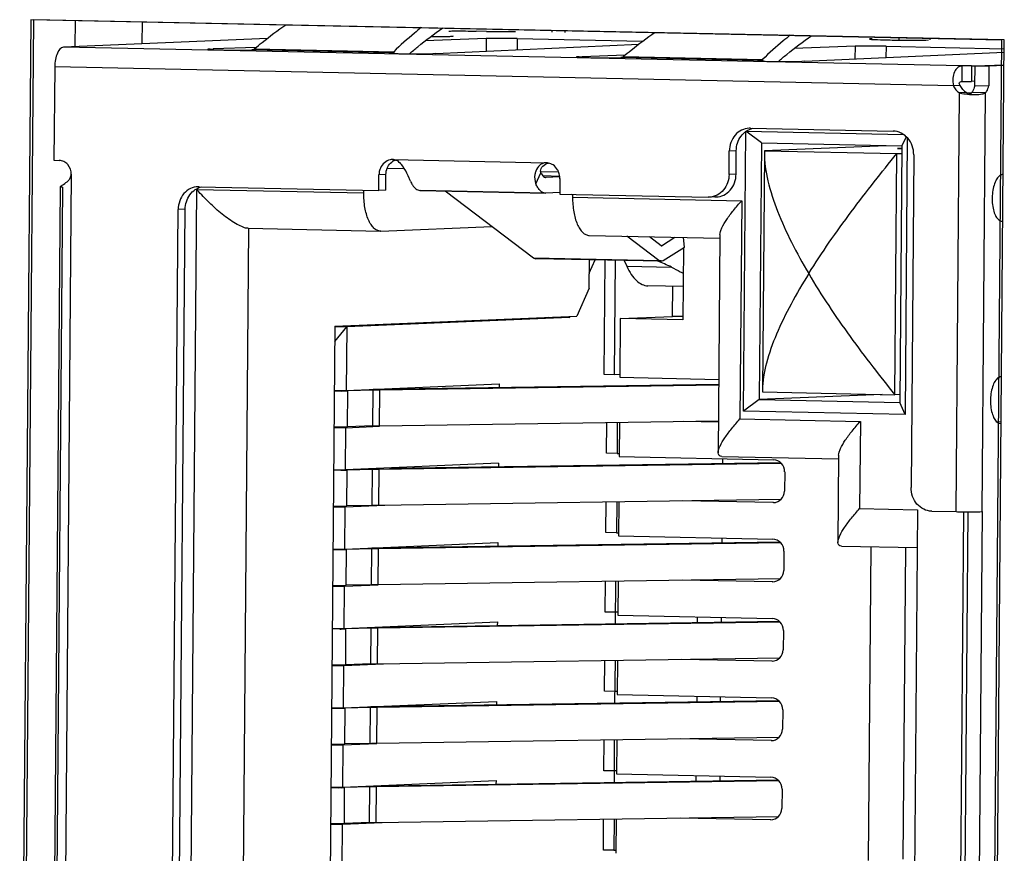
# Model space of a CAD drawing. Header units: millimetres. Extents: x 0 to 1750, y -1720 to 477.
# Tile 212 of 256: x 975 to 987, y -947 to -936. Entities that reach past the tile are written whole.
import ezdxf

# ---------------------------------------------------------------- set-up
doc = ezdxf.new("R2010")
doc.units = ezdxf.units.MM
doc.header["$LTSCALE"] = 92.51
for name, color, linetype in [('101302590_DXF_CONTINUOUS_LINE', 7, 'CONTINUOUS'), ('DE-11-072043DXF_CONTINUOUS_LINE', 7, 'CONTINUOUS'), ('MV-23498REV1DXF_CONTINUOUS_LINE', 7, 'CONTINUOUS')]:
    doc.layers.add(name, color=color, linetype=linetype)

msp = doc.modelspace()

# ---------------------------------------------------------------- linework, layer by layer
at = {"layer": '101302590_DXF_CONTINUOUS_LINE'}
for p, q in [((974.904, -936.045), (974.762, -953.239)), ((987.38, -936.305), (974.904, -936.045)), ((980.761, -936.194), (980.626, -936.191)), ((981.601, -936.182), (981.601, -936.204)), ((981.767, -936.185), (981.767, -936.208)), ((977.945, -936.287), (975.326, -936.397)), ((980.756, -936.286), (979.974, -936.316)), ((980.756, -936.286), (980.755, -936.45)), ((981.154, -936.286), (981.153, -936.431)), ((981.154, -936.286), (982.767, -936.32)), ((985.682, -936.293), (985.682, -936.293)), ((986.06, -936.275), (986.059, -936.306)), ((986.462, -936.304), (986.462, -936.283)), ((987.239, -953.499), (987.38, -936.305)), ((986.873, -936.637), (975.326, -936.397)), ((977.21, -936.422), (977.249, -936.42)), ((977.21, -936.422), (977.21, -936.428)), ((977.803, -936.399), (977.249, -936.42)), ((977.249, -936.42), (977.249, -936.43)), ((979.504, -936.469), (977.747, -936.433)), ((977.779, -936.418), (979.568, -936.455)), ((977.781, -936.427), (977.779, -936.418)), ((980.111, -936.48), (982.719, -936.359)), ((985.496, -936.385), (984.715, -936.415)), ((985.496, -936.385), (985.495, -936.548)), ((985.894, -936.385), (985.893, -936.53)), ((985.894, -936.385), (987.413, -936.417)), ((979.535, -936.47), (979.535, -936.477)), ((979.568, -936.455), (979.571, -936.478)), ((980.111, -936.48), (980.072, -936.481)), ((981.95, -936.52), (981.989, -936.519)), ((981.95, -936.52), (981.95, -936.527)), ((982.543, -936.498), (981.989, -936.519)), ((981.989, -936.519), (981.989, -936.529)), ((984.244, -936.568), (982.487, -936.531)), ((982.519, -936.516), (984.308, -936.554)), ((982.521, -936.526), (982.519, -936.516)), ((984.275, -936.569), (984.275, -936.575)), ((984.308, -936.554), (984.312, -936.577)), ((984.851, -936.578), (984.812, -936.58)), ((984.851, -936.578), (987.412, -936.459)), ((975.212, -936.651), (975.202, -937.851)), ((986.759, -936.892), (975.212, -936.651)), ((986.871, -936.837), (986.873, -936.637)), ((986.993, -936.637), (986.991, -936.837)), ((986.993, -936.637), (987.038, -936.635)), ((987.036, -936.888), (987.038, -936.638)), ((987.038, -936.638), (987.411, -936.622)), ((987.038, -936.638), (987.217, -936.642)), ((987.217, -936.642), (987.214, -936.892)), ((987.411, -936.634), (987.217, -936.642)), ((986.848, -936.888), (986.759, -936.892)), ((987.036, -936.835), (986.991, -936.837)), ((987.036, -936.888), (987.214, -936.892)), ((986.794, -942.366), (986.838, -936.983)), ((986.928, -936.979), (986.838, -936.983)), ((986.992, -936.984), (986.932, -936.987)), ((987.174, -936.983), (986.995, -936.979)), ((987.129, -942.366), (987.174, -936.983)), ((984.151, -937.437), (984.136, -937.438)), ((984.151, -937.437), (985.984, -937.475)), ((984.063, -941.076), (984.092, -937.477)), ((984.292, -937.627), (984.092, -937.477)), ((984.092, -937.477), (986.12, -937.52)), ((986.154, -937.548), (986.099, -937.665)), ((986.167, -937.561), (986.138, -941.119)), ((984.292, -937.627), (984.265, -940.926)), ((984.292, -937.627), (986.099, -937.665)), ((985.897, -937.663), (984.332, -937.729)), ((986.1, -937.695), (986.04, -937.697)), ((986.04, -937.697), (986.098, -937.698)), ((986.099, -937.665), (986.072, -940.964)), ((979.549, -937.842), (979.559, -937.841)), ((979.559, -937.842), (979.549, -937.842)), ((979.559, -937.842), (981.526, -937.883)), ((983.878, -938.032), (983.88, -937.732)), ((983.97, -937.728), (983.88, -937.732)), ((983.967, -938.028), (983.97, -937.728)), ((984.331, -937.75), (984.306, -940.808)), ((984.332, -937.729), (984.331, -937.75)), ((984.332, -937.729), (986.031, -937.764)), ((986.006, -940.863), (986.031, -937.764)), ((986.031, -937.764), (986.098, -937.762)), ((986.25, -937.781), (986.215, -942.054)), ((975.202, -937.851), (975.269, -937.852)), ((979.485, -937.951), (979.704, -937.956)), ((981.526, -937.882), (981.52, -937.883)), ((981.526, -937.883), (981.52, -937.883)), ((975.425, -938.031), (975.315, -951.276)), ((979.377, -938.238), (979.378, -938.038)), ((979.468, -938.034), (979.378, -938.038)), ((979.466, -938.234), (979.468, -938.034)), ((981.394, -938.152), (981.46, -938.012)), ((981.461, -937.993), (981.685, -937.997)), ((981.704, -938.057), (981.485, -938.052)), ((981.704, -938.057), (981.486, -938.052)), ((981.525, -938.071), (981.52, -938.071)), ((981.703, -938.064), (981.525, -938.071)), ((981.704, -938.086), (981.702, -938.286)), ((983.967, -938.028), (983.878, -938.032)), ((975.179, -951.101), (975.285, -938.192)), ((975.311, -938.196), (975.205, -951.092)), ((975.285, -938.193), (975.285, -938.192)), ((975.308, -938.196), (975.3, -938.197)), ((976.931, -951.131), (977.037, -938.225)), ((977.037, -938.225), (979.184, -938.27)), ((977.069, -938.19), (977.054, -938.19)), ((977.069, -938.19), (979.377, -938.238)), ((979.184, -938.27), (979.184, -938.234)), ((979.466, -938.234), (979.377, -938.238)), ((981.518, -938.271), (979.908, -938.238)), ((979.913, -938.238), (981.523, -938.271)), ((980.229, -938.245), (981.364, -939.104)), ((981.701, -938.264), (981.523, -938.271)), ((981.702, -938.286), (983.607, -938.326)), ((981.867, -938.3), (981.854, -938.289)), ((981.867, -938.29), (981.867, -938.326)), ((981.867, -938.326), (984.04, -938.371)), ((983.622, -938.326), (983.607, -938.326)), ((983.711, -938.322), (983.622, -938.326)), ((983.696, -938.322), (983.711, -938.322)), ((984.04, -938.371), (984.017, -941.175)), ((976.696, -950.88), (976.798, -938.484)), ((976.786, -950.876), (976.888, -938.48)), ((976.888, -938.48), (976.798, -938.484)), ((977.704, -938.725), (977.606, -950.631)), ((977.698, -938.725), (979.397, -938.761)), ((979.403, -938.761), (980.831, -938.701)), ((987.389, -938.633), (987.385, -938.633)), ((979.403, -938.761), (979.397, -938.761)), ((982.08, -938.816), (983.759, -938.851)), ((982.974, -939.138), (982.563, -938.827)), ((983.006, -938.948), (982.853, -938.833)), ((983.009, -938.948), (983.18, -938.839)), ((983.306, -938.965), (983.292, -938.842)), ((983.76, -938.805), (983.737, -941.609)), ((983.031, -939.14), (983.306, -938.965)), ((983.291, -938.974), (983.284, -939.901)), ((981.364, -939.104), (982.974, -939.138)), ((981.421, -939.107), (983.003, -939.14)), ((983.003, -939.149), (981.393, -939.115)), ((981.393, -939.115), (981.396, -939.115)), ((982.08, -939.496), (982.083, -939.129)), ((982.081, -939.302), (982.158, -939.131)), ((982.279, -939.133), (982.267, -940.599)), ((982.413, -939.136), (982.401, -940.602)), ((982.53, -939.139), (982.563, -939.212)), ((982.563, -939.212), (983.136, -939.224)), ((983.006, -939.148), (983.003, -939.149)), ((983.287, -939.473), (982.834, -939.464)), ((983.15, -939.856), (983.153, -939.47)), ((982.08, -939.496), (981.92, -939.852)), ((978.812, -939.983), (981.92, -939.852)), ((981.562, -939.867), (981.826, -939.873)), ((981.826, -939.873), (981.834, -939.856)), ((982.479, -939.884), (983.15, -939.856)), ((983.285, -939.859), (983.15, -939.856)), ((978.812, -939.983), (978.735, -949.28)), ((978.81, -940.18), (978.964, -939.993)), ((978.964, -939.993), (978.811, -939.99)), ((978.964, -939.993), (978.957, -940.808)), ((981.826, -939.873), (978.964, -939.993)), ((982.479, -939.884), (982.473, -940.639)), ((983.284, -939.901), (982.479, -939.884)), ((982.267, -940.599), (982.401, -940.602)), ((982.401, -940.602), (982.471, -940.599)), ((978.957, -940.808), (980.925, -940.725)), ((979.306, -940.793), (983.744, -940.728)), ((983.744, -940.74), (979.389, -940.804)), ((980.925, -940.725), (980.924, -940.769)), ((982.473, -940.639), (983.745, -940.666)), ((978.805, -940.81), (978.957, -940.808)), ((978.899, -940.816), (978.805, -940.817)), ((978.976, -941.274), (978.98, -940.814)), ((979.303, -940.805), (978.98, -940.814)), ((979.299, -941.265), (979.303, -940.805)), ((979.385, -941.264), (979.389, -940.804)), ((985.844, -940.86), (984.265, -940.926)), ((984.306, -940.808), (984.306, -940.828)), ((984.306, -940.828), (986.006, -940.863)), ((986.073, -940.86), (986.006, -940.863)), ((984.265, -940.926), (984.063, -941.076)), ((984.265, -940.926), (986.072, -940.964)), ((986.138, -941.119), (986.072, -940.964)), ((986.138, -941.119), (984.063, -941.076)), ((979.385, -941.264), (983.741, -941.199)), ((982.304, -941.616), (982.307, -941.217)), ((982.441, -941.219), (982.438, -941.619)), ((982.468, -941.218), (982.464, -941.659)), ((983.74, -941.215), (983.291, -941.206)), ((984.017, -941.175), (985.564, -941.207)), ((985.564, -941.207), (985.555, -942.327)), ((987.373, -941.21), (987.322, -941.216)), ((987.368, -941.232), (987.363, -941.232)), ((978.953, -941.288), (978.801, -941.29)), ((978.948, -941.827), (978.953, -941.288)), ((978.953, -941.288), (979.386, -941.269)), ((979.299, -941.265), (978.976, -941.274)), ((982.438, -941.619), (982.304, -941.616)), ((982.438, -941.619), (982.463, -941.618)), ((985.284, -941.641), (985.275, -942.761)), ((980.916, -941.745), (978.948, -941.827)), ((984.55, -941.747), (979.381, -941.823)), ((979.513, -941.809), (984.538, -941.736)), ((980.916, -941.745), (980.916, -941.789)), ((982.464, -941.659), (984.446, -941.7)), ((983.783, -941.656), (985.283, -941.688)), ((983.792, -941.686), (983.791, -941.747)), ((978.796, -941.829), (978.948, -941.827)), ((978.89, -941.835), (978.796, -941.836)), ((978.967, -942.293), (978.971, -941.834)), ((979.294, -941.825), (978.971, -941.834)), ((979.291, -942.285), (979.294, -941.825)), ((979.377, -942.283), (979.381, -941.823)), ((984.592, -941.853), (984.59, -942.103)), ((979.377, -942.283), (984.546, -942.207)), ((982.295, -942.636), (982.298, -942.236)), ((982.433, -942.239), (982.429, -942.639)), ((982.459, -942.238), (982.456, -942.678)), ((984.441, -942.25), (983.283, -942.226)), ((984.446, -942.25), (984.441, -942.25)), ((984.446, -942.25), (984.441, -942.25)), ((978.944, -942.307), (978.792, -942.309)), ((978.94, -942.847), (978.944, -942.307)), ((979.454, -942.286), (978.944, -942.307)), ((979.291, -942.285), (978.967, -942.293)), ((985.555, -942.327), (986.298, -942.342)), ((986.298, -942.342), (986.256, -947.401)), ((986.481, -942.36), (986.794, -942.366)), ((986.888, -942.367), (986.846, -947.41)), ((986.909, -947.411), (986.95, -942.368)), ((987.129, -942.366), (987.088, -947.415)), ((982.429, -942.639), (982.295, -942.636)), ((982.429, -942.639), (982.454, -942.638)), ((978.94, -942.847), (980.908, -942.764)), ((979.289, -942.832), (984.53, -942.755)), ((984.542, -942.767), (979.372, -942.843)), ((980.908, -942.764), (980.908, -942.808)), ((982.456, -942.678), (984.438, -942.72)), ((983.784, -942.706), (983.783, -942.766)), ((978.788, -942.849), (978.94, -942.847)), ((978.882, -942.855), (978.788, -942.856)), ((978.959, -943.313), (978.963, -942.853)), ((979.286, -942.845), (978.963, -942.853)), ((979.282, -943.305), (979.286, -942.845)), ((979.368, -943.303), (979.372, -942.843)), ((984.583, -942.873), (984.581, -943.123)), ((985.321, -942.808), (986.294, -942.828)), ((985.668, -946.851), (985.702, -942.816)), ((986.116, -946.832), (986.149, -942.825)), ((979.368, -943.303), (984.538, -943.227)), ((982.287, -943.656), (982.29, -943.256)), ((982.42, -943.806), (982.424, -943.259)), ((982.451, -943.257), (982.447, -943.698)), ((984.433, -943.269), (983.274, -943.245)), ((984.438, -943.269), (984.433, -943.269)), ((984.438, -943.269), (984.433, -943.269)), ((978.936, -943.327), (978.784, -943.329)), ((978.932, -943.867), (978.936, -943.327)), ((979.369, -943.309), (978.936, -943.327)), ((979.282, -943.305), (978.959, -943.313)), ((982.421, -943.659), (982.287, -943.656)), ((982.446, -943.658), (982.421, -943.659)), ((978.932, -943.867), (980.9, -943.784)), ((984.534, -943.787), (979.364, -943.863)), ((979.496, -943.849), (984.521, -943.775)), ((980.9, -943.784), (980.899, -943.828)), ((982.447, -943.698), (984.429, -943.739)), ((983.471, -943.79), (983.471, -943.719)), ((983.775, -943.726), (983.775, -943.786)), ((978.78, -943.869), (978.932, -943.867)), ((978.874, -943.874), (978.78, -943.876)), ((978.951, -944.333), (978.954, -943.873)), ((979.278, -943.864), (978.954, -943.873)), ((979.274, -944.324), (979.278, -943.864)), ((979.36, -944.322), (979.364, -943.863)), ((984.575, -943.892), (984.573, -944.142)), ((979.36, -944.322), (984.529, -944.246)), ((982.278, -944.675), (982.282, -944.276)), ((982.411, -944.825), (982.416, -944.278)), ((982.443, -944.277), (982.439, -944.718)), ((984.425, -944.289), (983.266, -944.265)), ((984.429, -944.289), (984.425, -944.289)), ((984.429, -944.289), (984.425, -944.289)), ((978.928, -944.346), (978.776, -944.348)), ((978.923, -944.886), (978.928, -944.346)), ((979.437, -944.325), (978.928, -944.346)), ((979.274, -944.324), (978.951, -944.333)), ((982.412, -944.678), (982.278, -944.675)), ((982.437, -944.677), (982.412, -944.678)), ((978.923, -944.886), (980.891, -944.804)), ((979.273, -944.872), (984.513, -944.794)), ((980.891, -944.804), (980.891, -944.848)), ((982.439, -944.718), (984.421, -944.759)), ((983.463, -944.739), (983.462, -944.81)), ((983.766, -944.805), (983.767, -944.745)), ((978.771, -944.888), (978.923, -944.886)), ((978.865, -944.894), (978.771, -944.895)), ((978.942, -945.352), (978.946, -944.892)), ((979.269, -944.884), (978.946, -944.892)), ((979.265, -945.344), (979.269, -944.884)), ((979.352, -945.342), (979.355, -944.882)), ((984.525, -944.806), (979.355, -944.882)), ((984.566, -944.912), (984.564, -945.162)), ((979.352, -945.342), (984.521, -945.266)), ((982.27, -945.695), (982.273, -945.295)), ((982.403, -945.845), (982.407, -945.298)), ((982.434, -945.297), (982.431, -945.737)), ((984.416, -945.309), (983.257, -945.285)), ((984.421, -945.309), (984.416, -945.309)), ((984.421, -945.309), (984.416, -945.309)), ((978.919, -945.366), (978.767, -945.368)), ((978.915, -945.906), (978.919, -945.366)), ((979.352, -945.348), (978.919, -945.366)), ((979.265, -945.344), (978.942, -945.352)), ((979.479, -945.888), (984.504, -945.814)), ((982.404, -945.698), (982.27, -945.695)), ((982.429, -945.697), (982.404, -945.698)), ((982.431, -945.737), (984.412, -945.779)), ((983.454, -945.83), (983.454, -945.759)), ((983.758, -945.765), (983.758, -945.825)), ((978.763, -945.908), (978.915, -945.906)), ((978.857, -945.914), (978.763, -945.915)), ((978.915, -945.906), (980.883, -945.823)), ((978.934, -946.372), (978.938, -945.912)), ((979.261, -945.904), (978.938, -945.912)), ((979.257, -946.363), (979.261, -945.904)), ((979.343, -946.362), (979.347, -945.902)), ((984.517, -945.826), (979.347, -945.902)), ((980.883, -945.823), (980.882, -945.867)), ((984.558, -945.932), (984.556, -946.181)), ((979.343, -946.362), (984.513, -946.286)), ((982.262, -946.715), (982.265, -946.315)), ((982.399, -946.318), (982.396, -946.718)), ((982.426, -946.316), (982.422, -946.757)), ((984.408, -946.328), (983.249, -946.304)), ((978.911, -946.386), (978.759, -946.388)), ((978.906, -946.926), (978.911, -946.386)), ((979.42, -946.364), (978.911, -946.386)), ((979.257, -946.363), (978.934, -946.372)), ((984.413, -946.328), (984.408, -946.328)), ((984.413, -946.328), (984.408, -946.328)), ((982.396, -946.718), (982.262, -946.715)), ((982.396, -946.718), (982.42, -946.716))]:
    msp.add_line(p, q, dxfattribs=at)
msp.add_lwpolyline([(983.008, -938.949), (983.008, -938.949), (983.008, -938.949), (983.008, -938.948), (983.008, -938.948), (983.008, -938.948), (983.009, -938.948), (983.009, -938.948), (983.009, -938.948), (983.009, -938.948)], dxfattribs=at)
for centre, radius, start, end in [((985.707, -936.37), 0.0801, 84.9003, 88.7924), ((979.533, -936.425), 0.0452, 284.2501, 289.8242), ((984.273, -936.524), 0.0452, 284.2501, 289.8242), ((987.026, -936.815), 0.192, 221.0241, 225.0907), ((987.021, -936.82), 0.185, 225.0571, 235.4816), ((987.017, -936.825), 0.178, 235.5425, 237.6793), ((987.016, -936.827), 0.176, 237.6791, 239.841), ((987.03, -936.133), 0.873, 265.6934, 267.4039), ((987.029, -936.153), 0.853, 267.3947, 269.12), ((979.556, -938.003), 0.162, 92.4635, 102.3446), ((979.557, -937.946), 0.105, 84.3948, 88.7955), ((981.523, -938.043), 0.16, 81.924, 88.7874), ((981.522, -938.046), 0.163, 77.898, 81.9337), ((981.523, -938.031), 0.04, 265.3587, 272.4063), ((981.48, -938.085), 0.223, 359.5464, 7.1254), ((975.327, -938.592), 0.396, 92.2135, 92.7098), ((979.036, -936.487), 2.649, 221.0326, 221.8926), ((979.91, -938.158), 0.08, 265.3594, 272.4055), ((981.52, -938.191), 0.08, 265.3594, 272.4055), ((981.394, -939.071), 0.044, 272.4842, 283.3943), ((978.733, -930.86), 9.957, 270.9543, 271.1957), ((978.788, -933.472), 7.344, 271.1895, 271.4922), ((978.725, -931.879), 9.957, 270.9543, 271.1957), ((978.78, -934.492), 7.344, 271.1895, 271.4922), ((978.716, -932.899), 9.957, 270.9543, 271.1957), ((978.772, -935.512), 7.344, 271.1895, 271.4922), ((978.708, -933.919), 9.957, 270.9543, 271.1957), ((978.763, -936.531), 7.344, 271.1895, 271.4922), ((978.699, -934.938), 9.957, 270.9543, 271.1957), ((978.755, -937.551), 7.344, 271.1895, 271.4922), ((978.691, -935.958), 9.957, 270.9543, 271.1957), ((978.746, -938.571), 7.344, 271.1895, 271.4922)]:
    msp.add_arc(centre, radius, start, end, dxfattribs=at)
for centre, major_axis, ratio, start_param, end_param in [((983.064, -940.062), (-0.858, 0.83), 0.609848, 5.173059, 5.349181), ((984.445, -941.85), (-0.038, 0.145), 0.976082, 4.439759, 6.010555), ((984.443, -942.1), (-0.038, 0.145), 0.976082, -3.381727, -1.843427), ((984.436, -942.87), (-0.038, 0.145), 0.976082, 4.439759, 6.010555), ((984.434, -943.119), (-0.038, 0.145), 0.976082, -3.381727, -1.843427), ((984.428, -943.889), (-0.038, 0.145), 0.976082, 4.439759, 6.010555), ((984.426, -944.139), (-0.038, 0.145), 0.976082, -3.381727, -1.843427), ((984.42, -944.909), (-0.038, 0.145), 0.976082, 4.439759, 6.010555), ((984.417, -945.159), (-0.038, 0.145), 0.976082, -3.381727, -1.843427), ((984.411, -945.929), (-0.038, 0.145), 0.976082, 4.439759, 6.010555), ((984.409, -946.178), (-0.038, 0.145), 0.976082, -3.381727, -1.843427)]:
    msp.add_ellipse(centre, major_axis=major_axis, ratio=ratio, start_param=start_param, end_param=end_param, dxfattribs=at)
for points, knots in [([(977.779, -936.418), (977.812, -936.39), (977.943, -936.282), (978.079, -936.18), (978.183, -936.108)], [0, 0, 0, 0, 0.254736, 1, 1, 1, 1]), ([(979.923, -936.144), (979.893, -936.168), (979.771, -936.268), (979.653, -936.373), (979.568, -936.455)], [0, 0, 0, 0, 0.244271, 1, 1, 1, 1]), ([(979.772, -936.481), (979.807, -936.45), (979.944, -936.334), (980.087, -936.225), (980.198, -936.15)], [0, 0, 0, 0, 0.257043, 1, 1, 1, 1]), ([(980.278, -936.19), (980.303, -936.189), (980.419, -936.188), (980.535, -936.189), (980.626, -936.191)], [0, 0, 0, 0, 0.216833, 1, 1, 1, 1]), ([(980.761, -936.194), (980.828, -936.195), (980.953, -936.197), (981.078, -936.196), (981.135, -936.195)], [0, 0, 0, 0, 0.5428, 1, 1, 1, 1]), ([(980.044, -936.261), (980.084, -936.261), (980.14, -936.261), (980.211, -936.26), (980.254, -936.259), (980.286, -936.258), (980.314, -936.256), (980.323, -936.255), (980.334, -936.254), (980.334, -936.253)], [0, 0, 0, 0, 0.409733, 0.583722, 0.731417, 0.849185, 0.934297, 0.984719, 1, 1, 1, 1]), ([(981.154, -936.286), (981.079, -936.285), (980.947, -936.284), (980.814, -936.284), (980.756, -936.286)], [0, 0, 0, 0, 0.563755, 1, 1, 1, 1]), ([(982.519, -936.517), (982.552, -936.489), (982.683, -936.381), (982.819, -936.279), (982.923, -936.207)], [0, 0, 0, 0, 0.254736, 1, 1, 1, 1]), ([(984.663, -936.243), (984.633, -936.267), (984.511, -936.366), (984.394, -936.472), (984.308, -936.554)], [0, 0, 0, 0, 0.244271, 1, 1, 1, 1]), ([(984.512, -936.579), (984.547, -936.549), (984.684, -936.432), (984.827, -936.324), (984.938, -936.249)], [0, 0, 0, 0, 0.257043, 1, 1, 1, 1]), ([(985.703, -936.29), (985.698, -936.29), (985.692, -936.291), (985.684, -936.291), (985.682, -936.293)], [0, 0, 0, 0, 0.705981, 1, 1, 1, 1]), ([(985.682, -936.293), (985.682, -936.293), (985.684, -936.294), (985.686, -936.295), (985.692, -936.295), (985.702, -936.296), (985.72, -936.298), (985.735, -936.298), (985.744, -936.299)], [0, 0, 0, 0, 0.019553, 0.068593, 0.148565, 0.25944, 0.572033, 1, 1, 1, 1]), ([(985.744, -936.299), (985.796, -936.301), (985.915, -936.304), (986.1, -936.307), (986.281, -936.307), (986.393, -936.306), (986.44, -936.304)], [0, 0, 0, 0, 0.22153, 0.514898, 0.80027, 1, 1, 1, 1]), ([(975.326, -936.397), (975.289, -936.398), (975.243, -936.467), (975.219, -936.557), (975.213, -936.619), (975.212, -936.651)], [0, 0, 0, 0, 0.37742, 0.670455, 1, 1, 1, 1]), ([(977.21, -936.422), (977.205, -936.422), (977.198, -936.422), (977.187, -936.423), (977.182, -936.424), (977.178, -936.424), (977.178, -936.425)], [0, 0, 0, 0, 0.428549, 0.740735, 0.931443, 1, 1, 1, 1]), ([(977.178, -936.425), (977.178, -936.425), (977.18, -936.426), (977.183, -936.426), (977.188, -936.427), (977.199, -936.428), (977.218, -936.429), (977.245, -936.43), (977.279, -936.431), (977.319, -936.432), (977.363, -936.433), (977.427, -936.434), (977.508, -936.435), (977.62, -936.435), (977.7, -936.435), (977.747, -936.433)], [0, 0, 0, 0, 0.002152, 0.007784, 0.017023, 0.029814, 0.065685, 0.114481, 0.174805, 0.245008, 0.323106, 0.406937, 0.582313, 0.751687, 1, 1, 1, 1]), ([(977.779, -936.418), (977.778, -936.419), (977.772, -936.424), (977.765, -936.428), (977.759, -936.43)], [0, 0, 0, 0, 0.268921, 1, 1, 1, 1]), ([(985.894, -936.385), (985.819, -936.383), (985.687, -936.382), (985.554, -936.383), (985.496, -936.385)], [0, 0, 0, 0, 0.563755, 1, 1, 1, 1]), ([(979.535, -936.47), (979.531, -936.47), (979.523, -936.471), (979.513, -936.471), (979.508, -936.472), (979.504, -936.472), (979.504, -936.473)], [0, 0, 0, 0, 0.428562, 0.740752, 0.931448, 1, 1, 1, 1]), ([(979.504, -936.473), (979.504, -936.474), (979.506, -936.474), (979.509, -936.475), (979.516, -936.475), (979.529, -936.476), (979.551, -936.478), (979.583, -936.479), (979.623, -936.48), (979.687, -936.482), (979.737, -936.482), (979.772, -936.483)], [0, 0, 0, 0, 0.005333, 0.019556, 0.04291, 0.075202, 0.165562, 0.28774, 0.437658, 0.610275, 1, 1, 1, 1]), ([(979.548, -936.468), (979.55, -936.467), (979.557, -936.464), (979.563, -936.459), (979.568, -936.455)], [0, 0, 0, 0, 0.23416, 1, 1, 1, 1]), ([(979.772, -936.483), (979.831, -936.484), (979.931, -936.484), (980.031, -936.483), (980.072, -936.481)], [0, 0, 0, 0, 0.585534, 1, 1, 1, 1]), ([(981.95, -936.52), (981.946, -936.52), (981.938, -936.521), (981.927, -936.521), (981.922, -936.522), (981.918, -936.523), (981.918, -936.523)], [0, 0, 0, 0, 0.428549, 0.740735, 0.931443, 1, 1, 1, 1]), ([(981.918, -936.523), (981.918, -936.524), (981.92, -936.524), (981.923, -936.525), (981.929, -936.525), (981.939, -936.526), (981.958, -936.528), (981.985, -936.529), (982.019, -936.53), (982.059, -936.531), (982.103, -936.532), (982.167, -936.533), (982.248, -936.534), (982.36, -936.534), (982.44, -936.533), (982.487, -936.531)], [0, 0, 0, 0, 0.002152, 0.007784, 0.017023, 0.029814, 0.065685, 0.114481, 0.174805, 0.245008, 0.323106, 0.406937, 0.582313, 0.751687, 1, 1, 1, 1]), ([(982.519, -936.516), (982.518, -936.518), (982.512, -936.523), (982.505, -936.527), (982.499, -936.529)], [0, 0, 0, 0, 0.268921, 1, 1, 1, 1]), ([(984.275, -936.569), (984.271, -936.569), (984.263, -936.569), (984.253, -936.57), (984.248, -936.571), (984.244, -936.571), (984.244, -936.572)], [0, 0, 0, 0, 0.428562, 0.740752, 0.931448, 1, 1, 1, 1]), ([(984.244, -936.572), (984.244, -936.572), (984.246, -936.573), (984.249, -936.573), (984.256, -936.574), (984.269, -936.575), (984.291, -936.576), (984.323, -936.578), (984.363, -936.579), (984.427, -936.58), (984.477, -936.581), (984.512, -936.581)], [0, 0, 0, 0, 0.005333, 0.019556, 0.04291, 0.075202, 0.165562, 0.28774, 0.437658, 0.610275, 1, 1, 1, 1]), ([(984.288, -936.566), (984.29, -936.566), (984.297, -936.562), (984.303, -936.558), (984.308, -936.554)], [0, 0, 0, 0, 0.23416, 1, 1, 1, 1]), ([(984.512, -936.581), (984.571, -936.582), (984.671, -936.582), (984.771, -936.582), (984.812, -936.58)], [0, 0, 0, 0, 0.585534, 1, 1, 1, 1]), ([(986.873, -936.637), (986.852, -936.638), (986.808, -936.654), (986.767, -936.717), (986.749, -936.799), (986.753, -936.86), (986.759, -936.892)], [0, 0, 0, 0, 0.194325, 0.417976, 0.691829, 1, 1, 1, 1]), ([(986.993, -936.637), (986.982, -936.637), (986.942, -936.637), (986.902, -936.637), (986.873, -936.637)], [0, 0, 0, 0, 0.266956, 1, 1, 1, 1]), ([(986.848, -936.888), (986.843, -936.883), (986.835, -936.872), (986.833, -936.851), (986.851, -936.838), (986.864, -936.837), (986.871, -936.837)], [0, 0, 0, 0, 0.266011, 0.50144, 0.732969, 1, 1, 1, 1]), ([(986.871, -936.837), (986.88, -936.837), (986.92, -936.837), (986.96, -936.837), (986.991, -936.837)], [0, 0, 0, 0, 0.226382, 1, 1, 1, 1]), ([(987.036, -936.888), (987.033, -936.897), (987.025, -936.93), (987.01, -936.961), (986.995, -936.979)], [0, 0, 0, 0, 0.287728, 1, 1, 1, 1]), ([(987.174, -936.983), (987.178, -936.978), (987.198, -936.95), (987.209, -936.917), (987.214, -936.892)], [0, 0, 0, 0, 0.210926, 1, 1, 1, 1]), ([(986.838, -936.983), (986.848, -936.986), (986.89, -936.996), (986.932, -937.001), (986.965, -937.004)], [0, 0, 0, 0, 0.238366, 1, 1, 1, 1]), ([(986.995, -936.979), (986.992, -936.985), (986.984, -936.998), (986.969, -937.001), (986.962, -937)], [0, 0, 0, 0, 0.476776, 1, 1, 1, 1]), ([(987.016, -937.006), (987.047, -937.006), (987.1, -937.004), (987.154, -936.994), (987.174, -936.983)], [0, 0, 0, 0, 0.581108, 1, 1, 1, 1]), ([(984.136, -937.438), (984.102, -937.439), (984.033, -937.457), (983.949, -937.524), (983.894, -937.62), (983.88, -937.694), (983.88, -937.732)], [0, 0, 0, 0, 0.237505, 0.482214, 0.73725, 1, 1, 1, 1]), ([(983.97, -937.728), (983.97, -937.662), (984.002, -937.561), (984.095, -937.471), (984.154, -937.446), (984.184, -937.439)], [0, 0, 0, 0, 0.513181, 0.760539, 1, 1, 1, 1]), ([(986.25, -937.781), (986.25, -937.742), (986.238, -937.664), (986.18, -937.564), (986.092, -937.494), (986.019, -937.476), (985.984, -937.475)], [0, 0, 0, 0, 0.262208, 0.517968, 0.763243, 1, 1, 1, 1]), ([(979.521, -937.845), (979.495, -937.851), (979.443, -937.877), (979.409, -937.924), (979.398, -937.95)], [0, 0, 0, 0, 0.488355, 1, 1, 1, 1]), ([(984.331, -937.75), (984.33, -937.873), (984.369, -938.132), (984.497, -938.517), (984.678, -938.913), (984.822, -939.175), (984.9, -939.307)], [0, 0, 0, 0, 0.220508, 0.463863, 0.725309, 1, 1, 1, 1]), ([(984.9, -939.307), (985.07, -939.034), (985.348, -938.638), (985.737, -938.132), (985.935, -937.885), (986.031, -937.764)], [0, 0, 0, 0, 0.504105, 0.757562, 1, 1, 1, 1]), ([(975.425, -938.031), (975.425, -937.986), (975.401, -937.917), (975.332, -937.863), (975.29, -937.853), (975.269, -937.852)], [0, 0, 0, 0, 0.513902, 0.761246, 1, 1, 1, 1]), ([(979.485, -937.951), (979.495, -937.928), (979.523, -937.884), (979.568, -937.856), (979.591, -937.847)], [0, 0, 0, 0, 0.511021, 1, 1, 1, 1]), ([(979.704, -937.956), (979.691, -937.934), (979.671, -937.906), (979.647, -937.882), (979.64, -937.877)], [0, 0, 0, 0, 0.754736, 1, 1, 1, 1]), ([(979.784, -938.118), (979.779, -938.106), (979.755, -938.051), (979.729, -937.996), (979.704, -937.956)], [0, 0, 0, 0, 0.223596, 1, 1, 1, 1]), ([(981.456, -937.992), (981.454, -937.968), (981.483, -937.916), (981.531, -937.894), (981.557, -937.886)], [0, 0, 0, 0, 0.476113, 1, 1, 1, 1]), ([(981.686, -937.997), (981.682, -937.988), (981.665, -937.955), (981.639, -937.927), (981.616, -937.911)], [0, 0, 0, 0, 0.2569, 1, 1, 1, 1]), ([(975.326, -938.16), (975.347, -938.146), (975.379, -938.122), (975.415, -938.078), (975.424, -938.047), (975.425, -938.031)], [0, 0, 0, 0, 0.443684, 0.713402, 1, 1, 1, 1]), ([(981.393, -937.991), (981.388, -938.005), (981.374, -938.057), (981.379, -938.115), (981.394, -938.152)], [0, 0, 0, 0, 0.265971, 1, 1, 1, 1]), ([(981.46, -938.012), (981.462, -938.016), (981.469, -938.03), (981.477, -938.044), (981.485, -938.052)], [0, 0, 0, 0, 0.276988, 1, 1, 1, 1]), ([(981.485, -938.052), (981.488, -938.055), (981.497, -938.064), (981.51, -938.07), (981.52, -938.071)], [0, 0, 0, 0, 0.281694, 1, 1, 1, 1]), ([(983.711, -938.322), (983.745, -938.321), (983.814, -938.303), (983.898, -938.236), (983.954, -938.14), (983.967, -938.065), (983.967, -938.028)], [0, 0, 0, 0, 0.237505, 0.482214, 0.73725, 1, 1, 1, 1]), ([(983.878, -938.032), (983.877, -938.068), (983.865, -938.14), (983.83, -938.204), (983.807, -938.231)], [0, 0, 0, 0, 0.507054, 1, 1, 1, 1]), ([(987.339, -938.062), (987.324, -938.077), (987.298, -938.119), (987.263, -938.224), (987.253, -938.344), (987.266, -938.463), (987.288, -938.54), (987.319, -938.598), (987.35, -938.624), (987.366, -938.629)], [0, 0, 0, 0, 0.104512, 0.234286, 0.534743, 0.682768, 0.813675, 0.919575, 1, 1, 1, 1]), ([(987.394, -938.033), (987.389, -938.034), (987.368, -938.037), (987.35, -938.05), (987.339, -938.062)], [0, 0, 0, 0, 0.226585, 1, 1, 1, 1]), ([(975.285, -938.192), (975.285, -938.19), (975.289, -938.185), (975.297, -938.179), (975.31, -938.17), (975.32, -938.163), (975.326, -938.16)], [0, 0, 0, 0, 0.106855, 0.307813, 0.607322, 1, 1, 1, 1]), ([(975.3, -938.197), (975.296, -938.196), (975.291, -938.196), (975.286, -938.194), (975.285, -938.193)], [0, 0, 0, 0, 0.667347, 1, 1, 1, 1]), ([(977.054, -938.19), (977.02, -938.191), (976.951, -938.209), (976.867, -938.276), (976.812, -938.372), (976.799, -938.447), (976.798, -938.484)], [0, 0, 0, 0, 0.237505, 0.482214, 0.73725, 1, 1, 1, 1]), ([(976.888, -938.48), (976.888, -938.415), (976.92, -938.314), (977.013, -938.224), (977.072, -938.198), (977.102, -938.192)], [0, 0, 0, 0, 0.513181, 0.760539, 1, 1, 1, 1]), ([(979.784, -938.118), (979.791, -938.135), (979.81, -938.172), (979.847, -938.218), (979.886, -938.236), (979.903, -938.238)], [0, 0, 0, 0, 0.31191, 0.695547, 1, 1, 1, 1]), ([(981.429, -938.214), (981.425, -938.21), (981.412, -938.19), (981.401, -938.169), (981.394, -938.152)], [0, 0, 0, 0, 0.232048, 1, 1, 1, 1]), ([(981.483, -938.263), (981.478, -938.261), (981.457, -938.248), (981.44, -938.23), (981.429, -938.214)], [0, 0, 0, 0, 0.224826, 1, 1, 1, 1]), ([(977.698, -938.725), (977.676, -938.725), (977.627, -938.711), (977.521, -938.659), (977.38, -938.56), (977.217, -938.417), (977.113, -938.31), (977.064, -938.255)], [0, 0, 0, 0, 0.080305, 0.186525, 0.444005, 0.723061, 1, 1, 1, 1]), ([(979.397, -938.761), (979.383, -938.76), (979.351, -938.752), (979.31, -938.722), (979.273, -938.675), (979.228, -938.588), (979.192, -938.451), (979.183, -938.333), (979.184, -938.27)], [0, 0, 0, 0, 0.076388, 0.162771, 0.265069, 0.385152, 0.672441, 1, 1, 1, 1]), ([(981.867, -938.326), (981.866, -938.389), (981.875, -938.506), (981.911, -938.644), (981.956, -938.731), (981.993, -938.778), (982.034, -938.808), (982.066, -938.816), (982.08, -938.816)], [0, 0, 0, 0, 0.327559, 0.614848, 0.734931, 0.837229, 0.923612, 1, 1, 1, 1]), ([(983.807, -938.231), (983.784, -938.258), (983.728, -938.305), (983.657, -938.324), (983.622, -938.326)], [0, 0, 0, 0, 0.507894, 1, 1, 1, 1]), ([(983.76, -938.805), (983.76, -938.792), (983.767, -938.762), (983.793, -938.696), (983.849, -938.605), (983.936, -938.489), (984.004, -938.411), (984.04, -938.371)], [0, 0, 0, 0, 0.075643, 0.170628, 0.407159, 0.688583, 1, 1, 1, 1]), ([(983.006, -938.948), (983.006, -938.948), (983.007, -938.948), (983.007, -938.949), (983.008, -938.949)], [0, 0, 0, 0, 0.521473, 1, 1, 1, 1]), ([(981.364, -939.104), (981.367, -939.106), (981.375, -939.112), (981.386, -939.115), (981.393, -939.115)], [0, 0, 0, 0, 0.269963, 1, 1, 1, 1]), ([(982.563, -939.212), (982.58, -939.249), (982.615, -939.315), (982.68, -939.396), (982.754, -939.449), (982.809, -939.463), (982.834, -939.464)], [0, 0, 0, 0, 0.310751, 0.575958, 0.800566, 1, 1, 1, 1]), ([(983.031, -939.14), (983.029, -939.141), (983.021, -939.146), (983.012, -939.148), (983.006, -939.148)], [0, 0, 0, 0, 0.266428, 1, 1, 1, 1]), ([(983.136, -939.224), (983.174, -939.244), (983.225, -939.27), (983.276, -939.296), (983.289, -939.302)], [0, 0, 0, 0, 0.752, 1, 1, 1, 1]), ([(984.9, -939.307), (984.821, -939.436), (984.672, -939.69), (984.485, -940.072), (984.351, -940.442), (984.307, -940.69), (984.306, -940.808)], [0, 0, 0, 0, 0.278143, 0.540884, 0.783138, 1, 1, 1, 1]), ([(984.9, -939.307), (985.064, -939.586), (985.334, -939.989), (985.716, -940.498), (985.911, -940.744), (986.006, -940.863)], [0, 0, 0, 0, 0.507587, 0.760305, 1, 1, 1, 1]), ([(987.344, -940.64), (987.328, -940.649), (987.297, -940.68), (987.252, -940.773), (987.229, -940.919), (987.242, -941.068), (987.279, -941.167), (987.307, -941.204), (987.322, -941.216)], [0, 0, 0, 0, 0.087613, 0.202149, 0.490859, 0.785446, 0.906197, 1, 1, 1, 1]), ([(979.389, -940.804), (979.381, -940.804), (979.353, -940.804), (979.324, -940.805), (979.303, -940.805)], [0, 0, 0, 0, 0.270489, 1, 1, 1, 1]), ([(983.737, -941.609), (983.737, -941.596), (983.743, -941.566), (983.77, -941.5), (983.826, -941.409), (983.913, -941.293), (983.98, -941.215), (984.017, -941.175)], [0, 0, 0, 0, 0.075643, 0.170628, 0.407159, 0.688583, 1, 1, 1, 1]), ([(985.284, -941.641), (985.284, -941.628), (985.291, -941.598), (985.317, -941.533), (985.373, -941.441), (985.46, -941.325), (985.528, -941.247), (985.564, -941.207)], [0, 0, 0, 0, 0.075643, 0.170628, 0.407159, 0.688583, 1, 1, 1, 1]), ([(987.322, -941.216), (987.326, -941.219), (987.338, -941.227), (987.353, -941.232), (987.364, -941.232)], [0, 0, 0, 0, 0.27065, 1, 1, 1, 1]), ([(978.801, -941.277), (978.817, -941.276), (978.875, -941.276), (978.934, -941.275), (978.976, -941.274)], [0, 0, 0, 0, 0.278538, 1, 1, 1, 1]), ([(979.299, -941.265), (979.306, -941.265), (979.334, -941.264), (979.363, -941.264), (979.385, -941.264)], [0, 0, 0, 0, 0.228885, 1, 1, 1, 1]), ([(983.783, -941.656), (983.771, -941.656), (983.743, -941.649), (983.737, -941.621), (983.737, -941.609)], [0, 0, 0, 0, 0.509663, 1, 1, 1, 1]), ([(979.381, -941.823), (979.373, -941.823), (979.344, -941.824), (979.315, -941.825), (979.294, -941.825)], [0, 0, 0, 0, 0.270489, 1, 1, 1, 1]), ([(986.481, -942.36), (986.446, -942.359), (986.373, -942.341), (986.285, -942.272), (986.228, -942.171), (986.215, -942.093), (986.215, -942.054)], [0, 0, 0, 0, 0.236757, 0.482032, 0.737792, 1, 1, 1, 1]), ([(978.793, -942.296), (978.809, -942.296), (978.867, -942.295), (978.925, -942.294), (978.967, -942.293)], [0, 0, 0, 0, 0.278538, 1, 1, 1, 1]), ([(979.291, -942.285), (979.297, -942.285), (979.326, -942.284), (979.355, -942.284), (979.377, -942.283)], [0, 0, 0, 0, 0.228885, 1, 1, 1, 1]), ([(985.275, -942.761), (985.275, -942.747), (985.282, -942.718), (985.308, -942.652), (985.364, -942.56), (985.451, -942.445), (985.518, -942.367), (985.555, -942.327)], [0, 0, 0, 0, 0.075643, 0.170628, 0.407159, 0.688583, 1, 1, 1, 1]), ([(986.794, -942.366), (986.806, -942.367), (986.858, -942.368), (986.911, -942.368), (986.95, -942.368)], [0, 0, 0, 0, 0.237806, 1, 1, 1, 1]), ([(986.95, -942.368), (986.969, -942.368), (987.028, -942.368), (987.088, -942.368), (987.129, -942.366)], [0, 0, 0, 0, 0.309175, 1, 1, 1, 1]), ([(985.321, -942.808), (985.309, -942.808), (985.281, -942.801), (985.275, -942.773), (985.275, -942.761)], [0, 0, 0, 0, 0.509663, 1, 1, 1, 1]), ([(979.372, -942.843), (979.364, -942.843), (979.336, -942.844), (979.307, -942.844), (979.286, -942.845)], [0, 0, 0, 0, 0.270489, 1, 1, 1, 1]), ([(978.784, -943.316), (978.8, -943.316), (978.859, -943.315), (978.917, -943.314), (978.959, -943.313)], [0, 0, 0, 0, 0.278538, 1, 1, 1, 1]), ([(979.282, -943.305), (979.289, -943.304), (979.318, -943.304), (979.346, -943.303), (979.368, -943.303)], [0, 0, 0, 0, 0.228885, 1, 1, 1, 1]), ([(979.364, -943.863), (979.356, -943.863), (979.327, -943.863), (979.299, -943.864), (979.278, -943.864)], [0, 0, 0, 0, 0.270489, 1, 1, 1, 1]), ([(978.776, -944.336), (978.792, -944.335), (978.85, -944.335), (978.909, -944.334), (978.951, -944.333)], [0, 0, 0, 0, 0.278538, 1, 1, 1, 1]), ([(979.274, -944.324), (979.28, -944.324), (979.309, -944.323), (979.338, -944.323), (979.36, -944.322)], [0, 0, 0, 0, 0.228885, 1, 1, 1, 1]), ([(979.355, -944.882), (979.348, -944.882), (979.319, -944.883), (979.29, -944.883), (979.269, -944.884)], [0, 0, 0, 0, 0.270489, 1, 1, 1, 1]), ([(978.767, -945.355), (978.784, -945.355), (978.842, -945.354), (978.9, -945.353), (978.942, -945.352)], [0, 0, 0, 0, 0.278538, 1, 1, 1, 1]), ([(979.265, -945.344), (979.272, -945.344), (979.301, -945.343), (979.329, -945.342), (979.352, -945.342)], [0, 0, 0, 0, 0.228885, 1, 1, 1, 1]), ([(979.347, -945.902), (979.339, -945.902), (979.311, -945.902), (979.282, -945.903), (979.261, -945.904)], [0, 0, 0, 0, 0.270489, 1, 1, 1, 1]), ([(978.759, -946.375), (978.775, -946.375), (978.833, -946.374), (978.892, -946.373), (978.934, -946.372)], [0, 0, 0, 0, 0.278538, 1, 1, 1, 1]), ([(979.257, -946.363), (979.264, -946.363), (979.292, -946.363), (979.321, -946.362), (979.343, -946.362)], [0, 0, 0, 0, 0.228885, 1, 1, 1, 1])]:
    msp.add_open_spline(points, degree=3, knots=knots, dxfattribs=at)
for points in [[(977.759, -936.43), (977.755, -936.432), (977.751, -936.433), (977.747, -936.433)], [(979.535, -936.47), (979.538, -936.47), (979.541, -936.47), (979.544, -936.469)], [(982.499, -936.529), (982.495, -936.53), (982.491, -936.531), (982.487, -936.531)], [(984.275, -936.569), (984.278, -936.569), (984.281, -936.568), (984.284, -936.567)], [(986.759, -936.892), (986.767, -936.911), (986.778, -936.929), (986.792, -936.945)], [(986.792, -936.945), (986.805, -936.96), (986.821, -936.973), (986.838, -936.983)], [(986.881, -936.941), (986.868, -936.925), (986.856, -936.907), (986.848, -936.888)], [(986.954, -936.999), (986.944, -936.995), (986.934, -936.988), (986.928, -936.979)], [(979.591, -937.847), (979.583, -937.845), (979.575, -937.843), (979.567, -937.842)], [(979.398, -937.95), (979.385, -937.977), (979.378, -938.008), (979.378, -938.038)], [(979.468, -938.034), (979.468, -938.006), (979.474, -937.977), (979.485, -937.951)], [(979.64, -937.877), (979.626, -937.864), (979.609, -937.853), (979.591, -937.847)], [(981.445, -937.914), (981.422, -937.934), (981.404, -937.962), (981.393, -937.991)], [(981.486, -937.89), (981.471, -937.895), (981.457, -937.904), (981.445, -937.914)], [(981.52, -937.883), (981.508, -937.883), (981.497, -937.886), (981.486, -937.89)], [(981.616, -937.911), (981.598, -937.9), (981.578, -937.891), (981.557, -937.886)], [(981.46, -938.012), (981.458, -938.006), (981.456, -937.999), (981.456, -937.992)], [(981.702, -938.057), (981.699, -938.036), (981.694, -938.016), (981.686, -937.997)], [(981.513, -938.271), (981.503, -938.27), (981.493, -938.267), (981.483, -938.263)], [(987.366, -938.629), (987.372, -938.632), (987.379, -938.633), (987.385, -938.633)], [(981.404, -939.114), (981.41, -939.112), (981.416, -939.11), (981.421, -939.107)], [(982.992, -939.147), (982.985, -939.145), (982.979, -939.142), (982.974, -939.138)], [(983.003, -939.149), (982.999, -939.148), (982.995, -939.148), (982.992, -939.147)], [(987.358, -940.635), (987.353, -940.636), (987.349, -940.638), (987.344, -940.64)], [(987.373, -940.632), (987.368, -940.633), (987.363, -940.633), (987.358, -940.635)]]:
    msp.add_open_spline(points, degree=3, dxfattribs=at)
at = {"layer": 'DE-11-072043DXF_CONTINUOUS_LINE'}
for p, q in [((974.938, -936.044), (974.796, -953.238)), ((987.414, -936.303), (974.938, -936.044)), ((975.474, -936.055), (975.471, -936.398)), ((987.272, -953.497), (987.414, -936.303))]:
    msp.add_line(p, q, dxfattribs=at)
at = {"layer": 'MV-23498REV1DXF_CONTINUOUS_LINE'}
msp.add_line((976.335, -936.073), (976.333, -936.355), dxfattribs=at)

doc.saveas('drawing.dxf')
